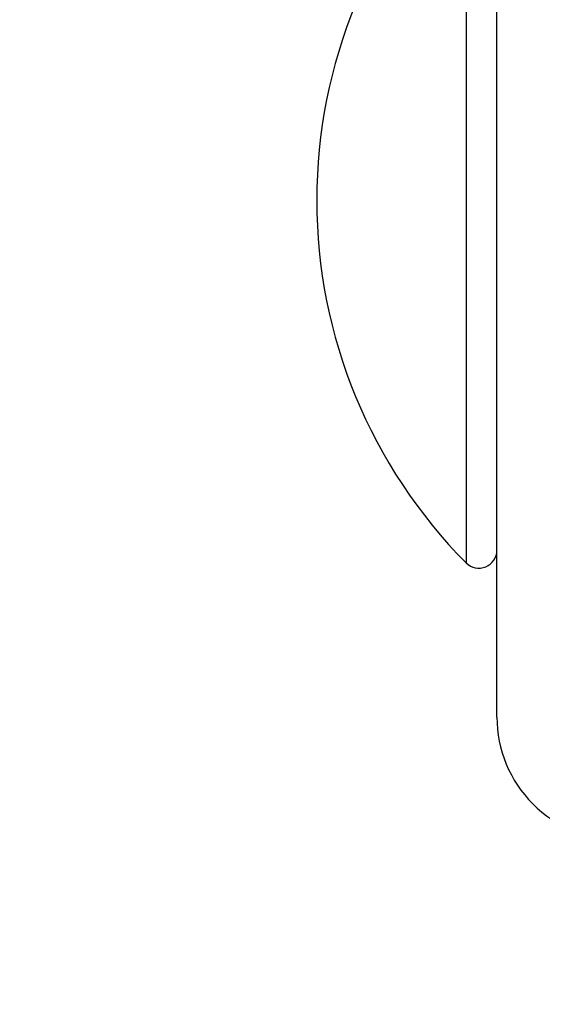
# Model space of a CAD drawing. Header units: inches. Extents: x 0.1 to 10.7, y 0.1 to 7.7.
# Tile 13 of 46: x 2.983 to 3.0043, y 6.2602 to 6.3003. Entities that reach past the tile are written whole.
import ezdxf

# ---------------------------------------------------------------- set-up
doc = ezdxf.new("R2010")
doc.units = ezdxf.units.IN
doc.header["$MEASUREMENT"] = 0
doc.layers.add('DIMENSIONS', color=140, linetype='Continuous', lineweight=25)
doc.styles.add('SLDTEXTSTYLE0', font='TXT', dxfattribs={"width": 0.7})
doc.dimstyles.new('SLDDIMSTYLE2', dxfattribs={"dimtxt": 0.0849609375, "dimasz": 0.13, "dimexe": 0, "dimexo": 0.0625, "dimgap": 0.021240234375, "dimtad": 0, "dimtih": 1, "dimtoh": 1, "dimlfac": 24, "dimrnd": 1e-09, "dimzin": 4, "dimdsep": 46, "dimtxsty": 'SLDTEXTSTYLE0', "dimsah": 1, "dimcen": 0.09, "dimadec": 0, "dimazin": 1, "dimtfac": 1, "dimtmove": 0, "dimatfit": 0, "dimfxl": 0, "dimfrac": 2, "dimtolj": 1, "dimtzin": 12, "dimarcsym": 0})

# ---------------------------------------------------------------- blocks, each defined once
blk = doc.blocks.new('_D_8')
at = {"layer": 'DIMENSIONS'}
for p, q in [((2.016080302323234, 6.948436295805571), (1.987550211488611, 6.948436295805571)), ((1.987550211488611, 6.948436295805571), (1.987550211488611, 6.813405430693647)), ((2.268549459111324, 6.948436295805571), (2.297079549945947, 6.948436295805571)), ((2.297079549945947, 6.948436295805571), (2.297079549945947, 6.813405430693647)), ((2.433483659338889, 6.868960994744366), (2.57975260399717, 6.868960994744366)), ((2.57975260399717, 6.868960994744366), (2.57975260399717, 6.371093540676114)), ((1.987550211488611, 6.813405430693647), (2.016080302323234, 6.813405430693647)), ((2.297079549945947, 6.813405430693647), (2.268549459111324, 6.813405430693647)), ((2.957420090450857, 6.371093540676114), (2.45475260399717, 6.371093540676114)), ((2.957420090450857, 6.266926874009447), (2.45475260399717, 6.266926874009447)), ((2.57975260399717, 6.266926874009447), (2.57975260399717, 6.016926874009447))]:
    blk.add_line(p, q, dxfattribs=at)
for points in [[(2.57975260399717, 6.371093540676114), (2.59975260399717, 6.501093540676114), (2.55975260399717, 6.501093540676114)], [(2.57975260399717, 6.266926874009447), (2.55975260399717, 6.136926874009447), (2.59975260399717, 6.136926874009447)]]:
    blk.add_solid(points, dxfattribs=at)
at = {"layer": 'DIMENSIONS', "char_height": 0.08333333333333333, "attachment_point": 1, "style": 'SLDTEXTSTYLE0'}
for s, insert in [('2.50', (2.016080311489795, 7.074878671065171)), ('63.5', (2.016080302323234, 6.920827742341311)), ('SQUARE', (1.908209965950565, 6.766776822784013))]:
    blk.add_mtext(s, dxfattribs=dict(at, insert=insert))

msp = doc.modelspace()

# ---------------------------------------------------------------- linework, layer by layer
for p, q in [((3.002420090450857, 6.271926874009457), (3.002420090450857, 6.366093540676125)), ((3.001166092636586, 6.307730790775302), (3.001166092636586, 6.292968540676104)), ((3.001166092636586, 6.292968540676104), (3.001166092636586, 6.278206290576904))]:
    msp.add_line(p, q)
for centre, radius, start, end in [((3.016049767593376, 6.292968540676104), 0.02096301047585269, 135.2346728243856, 180), ((3.016049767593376, 6.292968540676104), 0.02096301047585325, 180, 224.7653271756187), ((3.001686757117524, 6.27872270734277), 0.00073333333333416, 224.7653271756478, 0), ((3.007420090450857, 6.271926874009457), 0.004999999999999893, 180, 270.0000000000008)]:
    msp.add_arc(centre, radius, start, end)

# ---------------------------------------------------------------- dimensions: what is measured, and where the dimension line sits
at = {"layer": 'DIMENSIONS'}
dim = msp.add_linear_dim(base=(2.57975260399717, 6.266926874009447), p1=(3.007420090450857, 6.371093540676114), p2=(3.007420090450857, 6.266926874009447), angle=90.0000000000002, text='<>\\PSQUARE', dimstyle='SLDDIMSTYLE2', dxfattribs=at)
dim.commit()
dim.dimension.update_dxf_attribs({"geometry": '_D_8', "text_midpoint": (2.57975260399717, 6.868960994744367), "dimtype": 160})

doc.saveas('drawing.dxf')
